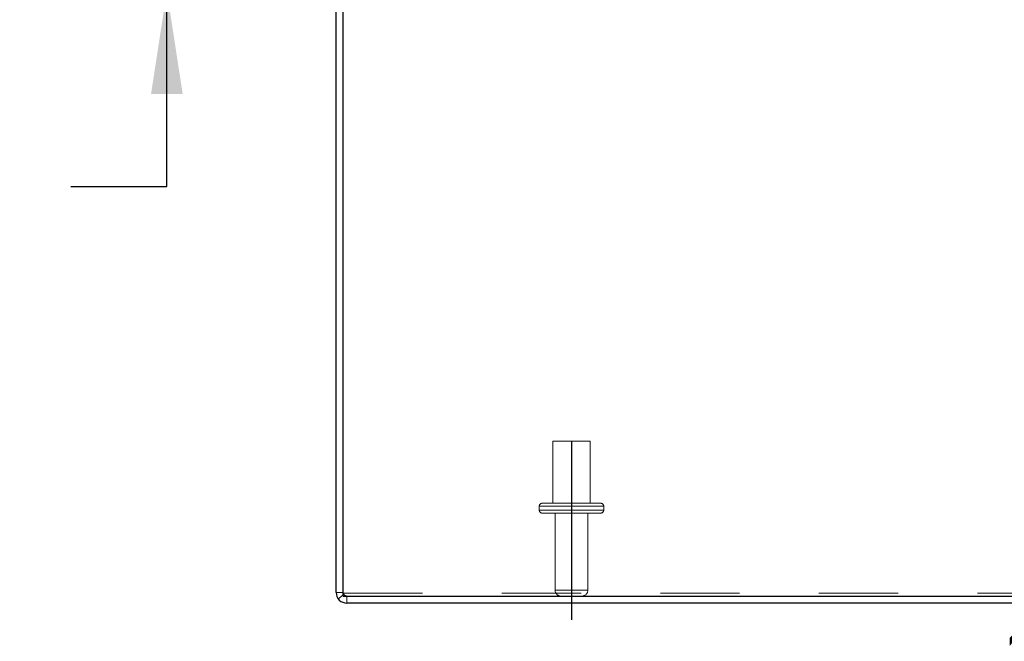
# Model space of a CAD drawing. Header units: inches. Extents: x 0.2 to 10.8, y 0.2 to 8.2.
# Tile 3 of 58: x 2.9 to 4.2, y 1.3 to 2.1. Entities that reach past the tile are written whole.
import ezdxf

# ---------------------------------------------------------------- set-up
doc = ezdxf.new("R2010")
doc.units = ezdxf.units.IN
doc.header["$MEASUREMENT"] = 0
doc.linetypes.add('CENTERX2', pattern=[0.8, 0.5, -0.1, 0.1, -0.1])
doc.linetypes.add('HIDDEN', pattern=[0.075, 0.05, -0.025])
doc.layers.add('CENTER', color=40, linetype='CENTERX2')
doc.layers.add('DIMENSIONS', color=140, linetype='Continuous')
doc.styles.add('SLDTEXTSTYLE0', font='TXT', dxfattribs={"width": 0.7})
doc.dimstyles.new('SLDDIMSTYLE0', dxfattribs={"dimtxt": 0.084961, "dimasz": 0.13, "dimexe": 0, "dimexo": 0.0625, "dimgap": 0.02124, "dimtad": 0, "dimtih": 1, "dimtoh": 1, "dimlfac": 8, "dimrnd": 1e-09, "dimzin": 12, "dimdsep": 46, "dimtxsty": 'SLDTEXTSTYLE0', "dimsah": 1, "dimcen": 0.09, "dimadec": 0, "dimazin": 3, "dimtfac": 1, "dimtofl": 0, "dimtmove": 0, "dimatfit": 3, "dimfxl": 0, "dimfrac": 2, "dimtolj": 1, "dimtzin": 12, "dimarcsym": 0})
doc.dimstyles.new('SLDDIMSTYLE1', dxfattribs={"dimtxt": 0.084961, "dimasz": 0.13, "dimexe": 0, "dimexo": 0.0625, "dimgap": 0.02124, "dimtad": 0, "dimtih": 1, "dimtoh": 1, "dimlfac": 8, "dimrnd": 1e-09, "dimzin": 12, "dimdsep": 46, "dimtxsty": 'SLDTEXTSTYLE0', "dimsah": 1, "dimcen": 0.09, "dimadec": 0, "dimazin": 3, "dimtfac": 1, "dimtmove": 0, "dimatfit": 0, "dimfxl": 0, "dimfrac": 2, "dimtolj": 1, "dimtzin": 12, "dimarcsym": 0})

# ---------------------------------------------------------------- blocks, each defined once
blk = doc.blocks.new('_D_22')
at = {"layer": 'DIMENSIONS'}
for p, q in [((3.1077, 2.3473), (3.1077, 2.5973)), ((3.3134, 2.3473), (2.9827, 2.3473)), ((3.2207, 2.1196), (2.9827, 2.1196)), ((3.1077, 1.8732), (3.1077, 2.1196)), ((2.5807, 1.8732), (2.5522, 1.8732)), ((2.5522, 1.8732), (2.5522, 1.7382)), ((2.8332, 1.8732), (2.8617, 1.8732)), ((2.8617, 1.8732), (2.8617, 1.7382)), ((2.9864, 1.8732), (3.1077, 1.8732)), ((2.5522, 1.7382), (2.5807, 1.7382)), ((2.8617, 1.7382), (2.8332, 1.7382))]:
    blk.add_line(p, q, dxfattribs=at)
for points in [[(3.1077, 2.3473), (3.1277, 2.4773), (3.0877, 2.4773)], [(3.1077, 2.1196), (3.0877, 1.9896), (3.1277, 1.9896)]]:
    blk.add_solid(points, dxfattribs=at)
at = {"layer": 'DIMENSIONS', "char_height": 0.08333, "attachment_point": 1, "style": 'SLDTEXTSTYLE0'}
for s, insert in [('1.82', (2.5807, 1.9997)), ('46.3', (2.5807, 1.8456))]:
    blk.add_mtext(s, dxfattribs=dict(at, insert=insert))
blk = doc.blocks.new('_D_23')
at = {"layer": 'DIMENSIONS'}
for p, q in [((3.6181, 1.2762), (3.6181, 1.0655)), ((5.0244, 1.2762), (5.0244, 1.0655)), ((3.6181, 1.1905), (4.0481, 1.1905)), ((4.1632, 1.1905), (4.1347, 1.1905)), ((4.1347, 1.1905), (4.1347, 1.0555)), ((4.4863, 1.1905), (4.5149, 1.1905)), ((4.5149, 1.1905), (4.5149, 1.0555)), ((5.0244, 1.1905), (4.6015, 1.1905)), ((4.1347, 1.0555), (4.1632, 1.0555)), ((4.5149, 1.0555), (4.4863, 1.0555))]:
    blk.add_line(p, q, dxfattribs=at)
for points in [[(3.6181, 1.1905), (3.7481, 1.1705), (3.7481, 1.2105)], [(5.0244, 1.1905), (4.8944, 1.2105), (4.8944, 1.1705)]]:
    blk.add_solid(points, dxfattribs=at)
at = {"layer": 'DIMENSIONS', "char_height": 0.08333, "attachment_point": 1, "style": 'SLDTEXTSTYLE0'}
for s, insert in [('11.25', (4.1632, 1.3169)), ('285.8', (4.1632, 1.1629))]:
    blk.add_mtext(s, dxfattribs=dict(at, insert=insert))

msp = doc.modelspace()

# ---------------------------------------------------------------- linework, layer by layer
at = {"color": 7, "linetype": 'Continuous', "lineweight": 25}
for p, q in [((3.321239, 1.360814), (3.321239, 2.3052)), ((3.330239, 1.356314), (3.330239, 2.305205)), ((3.330239, 1.356314), (5.312239, 1.356314)), ((5.312239, 1.347314), (3.334739, 1.347314))]:
    msp.add_line(p, q, dxfattribs=at)
at = {"color": 7, "linetype": 'HIDDEN', "lineweight": 18}
for p, q in [((3.641552, 1.551564), (3.594677, 1.551564)), ((3.594677, 1.551564), (3.594677, 1.473439)), ((3.641552, 1.473439), (3.641552, 1.551564)), ((3.658739, 1.469689), (3.577489, 1.469689)), ((3.658739, 1.469689), (3.577489, 1.469689)), ((3.577489, 1.469689), (3.577489, 1.464689)), ((3.654989, 1.473439), (3.581239, 1.473439)), ((3.658739, 1.464689), (3.658739, 1.469689)), ((3.658739, 1.464689), (3.577489, 1.464689)), ((3.658739, 1.464689), (3.577489, 1.464689)), ((3.654989, 1.460939), (3.581239, 1.460939)), ((3.597364, 1.460939), (3.597364, 1.363814)), ((3.638864, 1.363814), (3.638864, 1.460939)), ((3.330239, 1.360814), (3.321239, 1.360814)), ((3.33108, 1.358195), (3.323761, 1.352957)), ((3.330239, 1.360117), (5.312239, 1.360117)), ((3.334739, 1.356314), (3.334739, 1.347314)), ((3.638864, 1.363814), (3.597596, 1.363814)), ((3.638864, 1.363814), (3.597596, 1.363814))]:
    msp.add_line(p, q, dxfattribs=at)
for centre, radius, start, end in [((3.581239, 1.469689), 0.00375, 90, 180), ((3.654989, 1.469689), 0.00375, 0, 90), ((3.581239, 1.464689), 0.00375, 180, 270), ((3.654989, 1.464689), 0.00375, 270, 0), ((3.334739, 1.360814), 0.0045, 180, 270), ((3.604864, 1.363814), 0.0075, 180, 270), ((3.631364, 1.363814), 0.0075, 270, 0)]:
    msp.add_arc(centre, radius, start, end, dxfattribs=at)
at = {"color": 7, "linetype": 'Continuous', "lineweight": 25}
msp.add_arc((3.334739, 1.360814), 0.0135, 180, 270, dxfattribs=at)
at = {"layer": 'CENTER'}
msp.add_line((3.618114, 1.551564), (3.618114, 1.326218), dxfattribs=at)

# ---------------------------------------------------------------- dimensions: what is measured, and where the dimension line sits
at = {"layer": 'DIMENSIONS'}
dim = msp.add_linear_dim(base=(3.107661, 2.119564), p1=(3.363353, 2.347314), p2=(3.270666, 2.119564), angle=90, dimstyle='SLDDIMSTYLE1', dxfattribs=at)
dim.commit()
dim.dimension.update_dxf_attribs({"geometry": '_D_22', "text_midpoint": (3.107661, 1.873227), "dimtype": 160})
dim = msp.add_linear_dim(base=(5.024364, 1.190505), p1=(3.618114, 1.326218), p2=(5.024364, 1.326218), dimstyle='SLDDIMSTYLE0', dxfattribs=at)
dim.commit()
dim.dimension.update_dxf_attribs({"geometry": '_D_23', "text_midpoint": (4.324768, 1.190505), "dimtype": 160})

doc.saveas('drawing.dxf')
